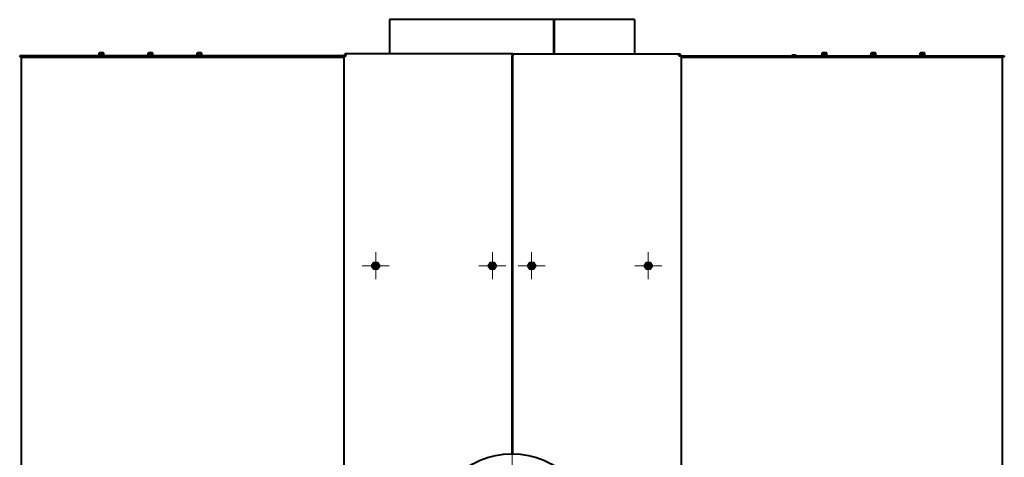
# Model space of a CAD drawing. Header units: millimetres. Extents: x -149 to 1385, y -399 to 918.
# Tile 11 of 41: x 385 to 585, y -5 to 85. Entities that reach past the tile are written whole.
import ezdxf

# ---------------------------------------------------------------- set-up
doc = ezdxf.new("R2010")
doc.units = ezdxf.units.MM
for name, color, linetype in [('G', 3, 'Continuous'), ('OSI', 2, 'Continuous'), ('WELDING', 7, 'Continuous'), ('Системный слой', 250, 'Continuous')]:
    doc.layers.add(name, color=color, linetype=linetype)

# ---------------------------------------------------------------- blocks, each defined once
blk = doc.blocks.new('U266')
at = {"layer": 'WELDING', "color": 150, "lineweight": 40}
for p, q in [((518.95, 77.47), (518.97, 77.57)), ((518.96, 77.39), (518.95, 77.47)), ((518.98, 77.31), (518.96, 77.39)), ((518.97, 77.57), (519.06, 77.63)), ((519.02, 77.24), (518.98, 77.31)), ((519.06, 77.63), (519.18, 77.64)), ((519.18, 77.64), (519.21, 77.64))]:
    blk.add_line(p, q, dxfattribs=at)
blk = doc.blocks.new('U267')
at = {"layer": 'WELDING', "color": 150, "lineweight": 40}
for p, q in [((519.1, 77.19), (519.03, 77.22)), ((519.18, 77.16), (519.1, 77.19)), ((519.26, 77.16), (519.18, 77.16)), ((519.38, 77.19), (519.26, 77.16)), ((519.42, 77.29), (519.38, 77.19)), ((519.43, 77.42), (519.42, 77.29))]:
    blk.add_line(p, q, dxfattribs=at)
blk = doc.blocks.new('U268')
at = {"layer": 'WELDING', "color": 150, "lineweight": 40}
for p, q in [((518.96, 77.39), (519.02, 77.42)), ((518.96, 77.38), (518.96, 77.39)), ((519.02, 77.42), (519.11, 77.43)), ((519.11, 77.43), (519.21, 77.44))]:
    blk.add_line(p, q, dxfattribs=at)
blk = doc.blocks.new('U269')
at = {"layer": 'WELDING', "color": 150, "lineweight": 40}
for p, q in [((519.22, 77.22), (519.18, 77.17)), ((519.23, 77.31), (519.22, 77.22)), ((519.23, 77.42), (519.23, 77.31))]:
    blk.add_line(p, q, dxfattribs=at)
blk = doc.blocks.new('U301')
at = {"layer": 'WELDING', "color": 150, "lineweight": 40}
for p, q in [((450.88, 77.64), (450.84, 77.64)), ((451, 77.63), (450.88, 77.64)), ((451.09, 77.57), (451, 77.63)), ((451.04, 77.24), (451.08, 77.31)), ((451.08, 77.31), (451.1, 77.39)), ((451.11, 77.47), (451.09, 77.57)), ((451.1, 77.39), (451.11, 77.47))]:
    blk.add_line(p, q, dxfattribs=at)
blk = doc.blocks.new('U302')
at = {"layer": 'WELDING', "color": 150, "lineweight": 40}
for p, q in [((450.63, 77.42), (450.64, 77.29)), ((450.64, 77.29), (450.68, 77.19)), ((450.68, 77.19), (450.8, 77.16)), ((450.8, 77.16), (450.88, 77.16)), ((450.88, 77.16), (450.96, 77.19)), ((450.96, 77.19), (451.03, 77.22))]:
    blk.add_line(p, q, dxfattribs=at)
blk = doc.blocks.new('U303')
at = {"layer": 'WELDING', "color": 150, "lineweight": 40}
for p, q in [((450.95, 77.43), (450.84, 77.44)), ((451.04, 77.42), (450.95, 77.43)), ((451.1, 77.39), (451.04, 77.42)), ((451.1, 77.38), (451.1, 77.39))]:
    blk.add_line(p, q, dxfattribs=at)
blk = doc.blocks.new('U304')
at = {"layer": 'WELDING', "color": 150, "lineweight": 40}
for p, q in [((450.83, 77.42), (450.83, 77.31)), ((450.83, 77.31), (450.84, 77.22)), ((450.84, 77.22), (450.88, 77.17))]:
    blk.add_line(p, q, dxfattribs=at)
blk = doc.blocks.new('U321')
at = {"layer": 'G', "color": 150, "lineweight": 40}
for p, q in [((493.46, 84.64), (459.93, 84.64)), ((509.93, 84.64), (493.5, 84.64))]:
    blk.add_line(p, q, dxfattribs=at)
blk = doc.blocks.new('U346')
at = {"layer": 'OSI', "color": 30, "lineweight": 9}
for q in [(457.13, 37.14), (454.38, 34.39), (459.88, 34.39), (457.13, 31.64)]:
    blk.add_line((457.13, 34.39), q, dxfattribs=at)
blk = doc.blocks.new('U355')
at = {"layer": 'OSI', "color": 30, "lineweight": 9}
for q in [(480.93, 37.14), (478.18, 34.39), (483.68, 34.39), (480.93, 31.64)]:
    blk.add_line((480.93, 34.39), q, dxfattribs=at)
blk = doc.blocks.new('U356')
at = {"layer": 'OSI', "color": 30, "lineweight": 9}
for q in [(484.93, -2.01), (466.18, -20.76), (503.68, -20.76), (484.93, -39.51)]:
    blk.add_line((484.93, -20.76), q, dxfattribs=at)
blk = doc.blocks.new('U367')
at = {"layer": 'OSI', "color": 30, "lineweight": 9}
for q in [(488.93, 37.14), (486.18, 34.39), (491.68, 34.39), (488.93, 31.64)]:
    blk.add_line((488.93, 34.39), q, dxfattribs=at)
blk = doc.blocks.new('U368')
at = {"layer": 'OSI', "color": 30, "lineweight": 9}
for q in [(512.73, 37.14), (509.98, 34.39), (515.48, 34.39), (512.73, 31.64)]:
    blk.add_line((512.73, 34.39), q, dxfattribs=at)

msp = doc.modelspace()

# ---------------------------------------------------------------- linework, layer by layer
at = {"layer": 'G', "color": 150, "lineweight": 40}
for p, q in [((459.93, 84.64), (459.93, 77.64)), ((493.46, 77.64), (493.46, 84.64)), ((493.46, 84.64), (493.5, 84.64)), ((493.5, 84.64), (493.5, 77.64)), ((509.93, 84.64), (509.93, 77.64)), ((450.09, 77.24), (384.53, 77.24)), ((384.53, 77.24), (384.53, 77.04)), ((450.09, 77.04), (384.53, 77.04)), ((450.63, 76.94), (384.93, 76.94)), ((384.93, -48.06), (384.93, 76.94)), ((385.13, 77.04), (385.13, 76.94)), ((400.66, 77.31), (400.66, 77.41)), ((400.66, 77.41), (401.76, 77.41)), ((400.66, 77.31), (401.76, 77.31)), ((400.75, 77.81), (400.81, 77.85)), ((400.75, 77.45), (400.75, 77.81)), ((400.87, 77.85), (400.81, 77.85)), ((401.21, 77.85), (400.87, 77.85)), ((400.98, 77.45), (400.98, 77.81)), ((401.56, 77.85), (401.21, 77.85)), ((401.44, 77.45), (401.44, 77.81)), ((401.61, 77.85), (401.56, 77.85)), ((401.67, 77.81), (401.61, 77.85)), ((401.67, 77.45), (401.67, 77.81)), ((401.76, 77.31), (401.76, 77.41)), ((410.66, 77.31), (410.66, 77.41)), ((410.66, 77.41), (411.76, 77.41)), ((410.66, 77.31), (411.76, 77.31)), ((410.75, 77.81), (410.81, 77.85)), ((410.75, 77.45), (410.75, 77.81)), ((410.87, 77.85), (410.81, 77.85)), ((411.21, 77.85), (410.87, 77.85)), ((410.98, 77.45), (410.98, 77.81)), ((411.56, 77.85), (411.21, 77.85)), ((411.44, 77.45), (411.44, 77.81)), ((411.61, 77.85), (411.56, 77.85)), ((411.67, 77.81), (411.61, 77.85)), ((411.67, 77.45), (411.67, 77.81)), ((411.76, 77.31), (411.76, 77.41)), ((420.66, 77.31), (420.66, 77.41)), ((420.66, 77.41), (421.76, 77.41)), ((420.66, 77.31), (421.76, 77.31)), ((420.75, 77.81), (420.81, 77.85)), ((420.75, 77.45), (420.75, 77.81)), ((420.87, 77.85), (420.81, 77.85)), ((421.21, 77.85), (420.87, 77.85)), ((420.98, 77.45), (420.98, 77.81)), ((421.56, 77.85), (421.21, 77.85)), ((421.44, 77.45), (421.44, 77.81)), ((421.61, 77.85), (421.56, 77.85)), ((421.67, 77.81), (421.61, 77.85)), ((421.67, 77.45), (421.67, 77.81)), ((421.76, 77.31), (421.76, 77.41)), ((450.23, 77.24), (450.09, 77.24)), ((450.23, 77.04), (450.09, 77.04)), ((450.43, 77.24), (450.23, 77.24)), ((450.23, 77.24), (450.23, 77.24)), ((450.23, 77.04), (450.23, 77.04)), ((450.43, 77.04), (450.23, 77.04)), ((450.63, 77.24), (450.43, 77.24)), ((450.58, 77.04), (450.43, 77.04)), ((450.63, 77.04), (450.58, 77.04)), ((450.63, 77.42), (450.63, -92.11)), ((450.63, 77.42), (450.83, 77.42)), ((450.63, 77.42), (450.63, 77.42)), ((450.83, 77.42), (450.63, 77.42)), ((450.63, 77.24), (450.63, 77.24)), ((450.8, 77.16), (450.8, 77.16)), ((450.83, 77.42), (450.83, 77.42)), ((485.13, 77.64), (450.84, 77.64)), ((450.84, 77.64), (450.84, 77.44)), ((450.84, 77.64), (450.84, 77.44)), ((450.84, 77.64), (450.84, 77.64)), ((450.84, 77.44), (450.84, 77.44)), ((451.04, 77.24), (450.84, 77.24)), ((451.11, 77.47), (451.11, 77.47)), ((484.93, 77.64), (519.22, 77.64)), ((484.93, 77.64), (484.93, 77.24)), ((484.93, -4.01), (484.93, 77.24)), ((485.13, 77.64), (485.13, 77.24)), ((485.13, -4.01), (485.13, 77.24)), ((518.95, 77.47), (518.95, 77.47)), ((519.02, 77.24), (519.03, 77.24)), ((519.03, 77.24), (519.03, 77.22)), ((519.03, 77.24), (519.03, 77.22)), ((519.03, 77.24), (519.22, 77.24)), ((519.21, 77.64), (519.21, 77.44)), ((519.21, 77.64), (519.22, 77.64)), ((519.22, 77.44), (519.21, 77.44)), ((519.22, 77.64), (519.22, 77.44)), ((519.43, 77.42), (519.23, 77.42)), ((519.23, 77.42), (519.23, 77.42)), ((519.23, 77.42), (519.43, 77.42)), ((519.26, 77.16), (519.26, 77.16)), ((519.43, 77.42), (519.43, -92.11)), ((519.43, 77.42), (519.43, 77.42)), ((519.43, 77.24), (519.43, 77.24)), ((519.43, 77.24), (519.63, 77.24)), ((519.43, 77.04), (519.43, 77.04)), ((519.43, 77.04), (519.63, 77.04)), ((584.93, 76.94), (519.43, 76.94)), ((519.63, 77.24), (519.76, 77.24)), ((519.63, 77.04), (519.63, 77.04)), ((519.63, 77.04), (519.76, 77.04)), ((519.76, 77.24), (585.33, 77.24)), ((519.76, 77.04), (585.33, 77.04)), ((542.68, 77.41), (542.18, 77.41)), ((548.1, 77.31), (548.1, 77.41)), ((548.1, 77.41), (549.2, 77.41)), ((548.1, 77.31), (549.2, 77.31)), ((548.19, 77.81), (548.25, 77.85)), ((548.19, 77.45), (548.19, 77.81)), ((548.3, 77.85), (548.25, 77.85)), ((548.65, 77.85), (548.3, 77.85)), ((548.42, 77.45), (548.42, 77.81)), ((548.99, 77.85), (548.65, 77.85)), ((548.88, 77.45), (548.88, 77.81)), ((549.05, 77.85), (548.99, 77.85)), ((549.11, 77.81), (549.05, 77.85)), ((549.11, 77.45), (549.11, 77.81)), ((549.2, 77.31), (549.2, 77.41)), ((558.1, 77.31), (558.1, 77.41)), ((558.1, 77.41), (559.2, 77.41)), ((558.1, 77.31), (559.2, 77.31)), ((558.19, 77.81), (558.25, 77.85)), ((558.19, 77.45), (558.19, 77.81)), ((558.3, 77.85), (558.25, 77.85)), ((558.65, 77.85), (558.3, 77.85)), ((558.42, 77.45), (558.42, 77.81)), ((558.99, 77.85), (558.65, 77.85)), ((558.88, 77.45), (558.88, 77.81)), ((559.05, 77.85), (558.99, 77.85)), ((559.11, 77.81), (559.05, 77.85)), ((559.11, 77.45), (559.11, 77.81)), ((559.2, 77.31), (559.2, 77.41)), ((568.1, 77.31), (568.1, 77.41)), ((568.1, 77.41), (569.2, 77.41)), ((568.1, 77.31), (569.2, 77.31)), ((568.19, 77.81), (568.25, 77.85)), ((568.19, 77.45), (568.19, 77.81)), ((568.3, 77.85), (568.25, 77.85)), ((568.65, 77.85), (568.3, 77.85)), ((568.42, 77.45), (568.42, 77.81)), ((568.99, 77.85), (568.65, 77.85)), ((568.88, 77.45), (568.88, 77.81)), ((569.05, 77.85), (568.99, 77.85)), ((569.11, 77.81), (569.05, 77.85)), ((569.11, 77.45), (569.11, 77.81)), ((569.2, 77.31), (569.2, 77.41)), ((584.73, 77.04), (584.73, 76.94)), ((584.93, -48.06), (584.93, 76.94)), ((585.33, 77.24), (585.33, 77.04)), ((456.62, 34.39), (456.67, 34.39)), ((456.67, 34.39), (456.78, 34.59)), ((456.78, 34.19), (456.67, 34.39)), ((456.78, 34.59), (456.9, 34.79)), ((456.9, 33.99), (456.78, 34.19)), ((456.88, 34.83), (456.9, 34.79)), ((456.9, 34.79), (457.13, 34.79)), ((457.13, 34.79), (457.36, 34.79)), ((457.38, 34.83), (457.36, 34.79)), ((457.36, 34.79), (457.48, 34.59)), ((457.48, 34.19), (457.36, 33.99)), ((457.48, 34.59), (457.59, 34.39)), ((457.59, 34.39), (457.48, 34.19)), ((457.64, 34.39), (457.59, 34.39)), ((480.42, 34.39), (480.47, 34.39)), ((480.58, 34.59), (480.47, 34.39)), ((480.47, 34.39), (480.58, 34.19)), ((480.7, 34.79), (480.58, 34.59)), ((480.58, 34.19), (480.7, 33.99)), ((480.68, 34.83), (480.7, 34.79)), ((480.93, 34.79), (480.7, 34.79)), ((481.16, 34.79), (480.93, 34.79)), ((481.18, 34.83), (481.16, 34.79)), ((481.28, 34.59), (481.16, 34.79)), ((481.16, 33.99), (481.28, 34.19)), ((481.39, 34.39), (481.28, 34.59)), ((481.28, 34.19), (481.39, 34.39)), ((481.44, 34.39), (481.39, 34.39)), ((488.42, 34.39), (488.47, 34.39)), ((488.47, 34.39), (488.58, 34.59)), ((488.58, 34.19), (488.47, 34.39)), ((488.58, 34.59), (488.7, 34.79)), ((488.7, 33.99), (488.58, 34.19)), ((488.68, 34.83), (488.7, 34.79)), ((488.7, 34.79), (488.93, 34.79)), ((488.93, 34.79), (489.16, 34.79)), ((489.18, 34.83), (489.16, 34.79)), ((489.16, 34.79), (489.28, 34.59)), ((489.28, 34.19), (489.16, 33.99)), ((489.28, 34.59), (489.39, 34.39)), ((489.39, 34.39), (489.28, 34.19)), ((489.44, 34.39), (489.39, 34.39)), ((512.22, 34.39), (512.27, 34.39)), ((512.38, 34.59), (512.27, 34.39)), ((512.27, 34.39), (512.38, 34.19)), ((512.5, 34.79), (512.38, 34.59)), ((512.38, 34.19), (512.5, 33.99)), ((512.48, 34.83), (512.5, 34.79)), ((512.73, 34.79), (512.5, 34.79)), ((512.96, 34.79), (512.73, 34.79)), ((512.98, 34.83), (512.96, 34.79)), ((513.08, 34.59), (512.96, 34.79)), ((512.96, 33.99), (513.08, 34.19)), ((513.19, 34.39), (513.08, 34.59)), ((513.08, 34.19), (513.19, 34.39)), ((513.24, 34.39), (513.19, 34.39)), ((456.88, 33.95), (456.9, 33.99)), ((457.13, 33.99), (456.9, 33.99)), ((457.36, 33.99), (457.13, 33.99)), ((457.38, 33.95), (457.36, 33.99)), ((480.68, 33.95), (480.7, 33.99)), ((480.7, 33.99), (480.93, 33.99)), ((480.93, 33.99), (481.16, 33.99)), ((481.18, 33.95), (481.16, 33.99)), ((488.68, 33.95), (488.7, 33.99)), ((488.93, 33.99), (488.7, 33.99)), ((489.16, 33.99), (488.93, 33.99)), ((489.18, 33.95), (489.16, 33.99)), ((512.48, 33.95), (512.5, 33.99)), ((512.5, 33.99), (512.73, 33.99)), ((512.73, 33.99), (512.96, 33.99)), ((512.98, 33.95), (512.96, 33.99))]:
    msp.add_line(p, q, dxfattribs=at)
for centre, radius in [((457.13, 34.39), 0.75), ((457.13, 34.39), 0.55), ((457.13, 34.39), 0.355), ((480.93, 34.39), 0.75), ((480.93, 34.39), 0.55), ((480.93, 34.39), 0.355), ((488.93, 34.39), 0.75), ((488.93, 34.39), 0.55), ((488.93, 34.39), 0.355), ((512.73, 34.39), 0.75), ((512.73, 34.39), 0.55), ((512.73, 34.39), 0.355), ((484.93, -20.76), 16.75)]:
    msp.add_circle(centre, radius, dxfattribs=at)
for centre, radius, start, end in [((400.86, 77.23), 0.08, 7.1808, 90), ((401.57, 77.23), 0.08, 90, 172.8192), ((410.86, 77.23), 0.08, 7.1808, 90), ((411.57, 77.23), 0.08, 90, 172.8192), ((420.86, 77.23), 0.08, 7.1808, 90), ((421.57, 77.23), 0.08, 90, 172.8192), ((450.86, 77.41), 0.25, 312.9732, 317.0268), ((519.2, 77.41), 0.25, 222.9732, 227.0268), ((542.18, 77.24), 0.17, 90, 180), ((542.68, 77.24), 0.17, 0, 90), ((548.29, 77.23), 0.08, 7.1808, 90), ((549, 77.23), 0.08, 90, 172.8192), ((558.29, 77.23), 0.08, 7.1808, 90), ((559, 77.23), 0.08, 90, 172.8192), ((568.29, 77.23), 0.08, 7.1808, 90), ((569, 77.23), 0.08, 90, 172.8192), ((457.13, 34.39), 0.4, 150, 210), ((457.13, 34.39), 0.4, 90, 150), ((457.13, 34.39), 0.4, 210, 270), ((457.13, 34.39), 0.4, 30, 90), ((457.13, 34.39), 0.4, 270, 330), ((457.13, 34.39), 0.4, 330, 30), ((480.93, 34.39), 0.4, 150, 210), ((480.93, 34.39), 0.4, 90, 150), ((480.93, 34.39), 0.4, 210, 270), ((480.93, 34.39), 0.4, 30, 90), ((480.93, 34.39), 0.4, 270, 330), ((480.93, 34.39), 0.4, 330, 30), ((488.93, 34.39), 0.4, 150, 210), ((488.93, 34.39), 0.4, 90, 150), ((488.93, 34.39), 0.4, 210, 270), ((488.93, 34.39), 0.4, 30, 90), ((488.93, 34.39), 0.4, 270, 330), ((488.93, 34.39), 0.4, 330, 30), ((512.73, 34.39), 0.4, 150, 210), ((512.73, 34.39), 0.4, 90, 150), ((512.73, 34.39), 0.4, 210, 270), ((512.73, 34.39), 0.4, 30, 90), ((512.73, 34.39), 0.4, 270, 330), ((512.73, 34.39), 0.4, 330, 30)]:
    msp.add_arc(centre, radius, start, end, dxfattribs=at)
for centre, major_axis, ratio, start_param, end_param in [((400.7, 77.45), (0.0462, 0), 0.866025, 4.712389, 6.283185), ((400.96, 77.45), (0, 0.04), 0.57735, 3.141593, 4.712389), ((401.47, 77.45), (0, -0.04), 0.57735, 4.712389, 6.283185), ((401.72, 77.45), (-0.0462, 0), 0.866025, 0, 1.570796), ((410.7, 77.45), (0.0462, 0), 0.866025, 4.712389, 6.283185), ((410.96, 77.45), (0, 0.04), 0.57735, 3.141593, 4.712389), ((411.47, 77.45), (0, -0.04), 0.57735, 4.712389, 6.283185), ((411.72, 77.45), (-0.0462, 0), 0.866025, 0, 1.570796), ((420.7, 77.45), (0.0462, 0), 0.866025, 4.712389, 6.283185), ((420.96, 77.45), (0, 0.04), 0.57735, 3.141593, 4.712389), ((421.47, 77.45), (0, -0.04), 0.57735, 4.712389, 6.283185), ((421.72, 77.45), (-0.0462, 0), 0.866025, 0, 1.570796), ((548.14, 77.45), (0.0462, 0), 0.866025, 4.712389, 6.283185), ((548.39, 77.45), (0, 0.04), 0.57735, 3.141593, 4.712389), ((548.9, 77.45), (0, -0.04), 0.57735, 4.712389, 6.283185), ((549.15, 77.45), (-0.0462, 0), 0.866025, 0, 1.570796), ((558.14, 77.45), (0.0462, 0), 0.866025, 4.712389, 6.283185), ((558.39, 77.45), (0, 0.04), 0.57735, 3.141593, 4.712389), ((558.9, 77.45), (0, -0.04), 0.57735, 4.712389, 6.283185), ((559.15, 77.45), (-0.0462, 0), 0.866025, 0, 1.570796), ((568.14, 77.45), (0.0462, 0), 0.866025, 4.712389, 6.283185), ((568.39, 77.45), (0, 0.04), 0.57735, 3.141593, 4.712389), ((568.9, 77.45), (0, -0.04), 0.57735, 4.712389, 6.283185), ((569.15, 77.45), (-0.0462, 0), 0.866025, 0, 1.570796)]:
    msp.add_ellipse(centre, major_axis=major_axis, ratio=ratio, start_param=start_param, end_param=end_param, dxfattribs=at)
at = {"layer": 'WELDING', "color": 150, "lineweight": 40}
for points, knots in [([(400.87, 77.85), (400.86, 77.85), (400.84, 77.85), (400.82, 77.84), (400.79, 77.83), (400.76, 77.82), (400.75, 77.81)], [0, 0, 0, 0, 1.514602, 2.909908, 4.412162, 7, 7, 7, 7]), ([(400.98, 77.81), (400.97, 77.82), (400.94, 77.83), (400.92, 77.84), (400.89, 77.85), (400.87, 77.85), (400.87, 77.85)], [0, 0, 0, 0, 2.716485, 3.971152, 5.358814, 7, 7, 7, 7]), ([(401.21, 77.85), (401.21, 77.85), (401.19, 77.85), (401.17, 77.85), (401.16, 77.84), (401.15, 77.84), (401.13, 77.84), (401.12, 77.84), (401.1, 77.84), (401.07, 77.83), (401.03, 77.82), (401, 77.82), (400.99, 77.81), (400.98, 77.81)], [0, 0, 0, 0, 1.025449, 2.050899, 3.076348, 3.589073, 4.101798, 5.003688, 5.905579, 7.709361, 9.644036, 11.721565, 12.639442, 12.639442, 12.639442, 12.639442]), ([(401.44, 77.81), (401.44, 77.81), (401.44, 77.81), (401.44, 77.81), (401.44, 77.81), (401.43, 77.81), (401.41, 77.82), (401.39, 77.83), (401.36, 77.83), (401.32, 77.84), (401.3, 77.84), (401.28, 77.84), (401.26, 77.84), (401.24, 77.85), (401.22, 77.85), (401.21, 77.85)], [0, 0, 0, 0, 0.061033, 0.152582, 0.335681, 0.701878, 1.434272, 2.868543, 4.81921, 6.864755, 8.308427, 9.030262, 9.752098, 11.19577, 12.639442, 12.639442, 12.639442, 12.639442]), ([(401.56, 77.85), (401.55, 77.85), (401.53, 77.85), (401.51, 77.84), (401.48, 77.83), (401.46, 77.82), (401.44, 77.81)], [0, 0, 0, 0, 1.514603, 2.909909, 4.412163, 7, 7, 7, 7]), ([(401.67, 77.81), (401.66, 77.82), (401.65, 77.82), (401.63, 77.83), (401.61, 77.84), (401.58, 77.85), (401.57, 77.85), (401.56, 77.85)], [0, 0, 0, 0, 2.106246, 3.104131, 4.537972, 6.124023, 8, 8, 8, 8]), ([(410.87, 77.85), (410.86, 77.85), (410.84, 77.85), (410.82, 77.84), (410.79, 77.83), (410.76, 77.82), (410.75, 77.81)], [0, 0, 0, 0, 1.514602, 2.909908, 4.412162, 7, 7, 7, 7]), ([(410.98, 77.81), (410.97, 77.82), (410.94, 77.83), (410.92, 77.84), (410.89, 77.85), (410.87, 77.85), (410.87, 77.85)], [0, 0, 0, 0, 2.716485, 3.971152, 5.358814, 7, 7, 7, 7]), ([(411.21, 77.85), (411.21, 77.85), (411.19, 77.85), (411.17, 77.85), (411.16, 77.84), (411.15, 77.84), (411.13, 77.84), (411.12, 77.84), (411.1, 77.84), (411.07, 77.83), (411.03, 77.82), (411, 77.82), (410.99, 77.81), (410.98, 77.81)], [0, 0, 0, 0, 1.025449, 2.050899, 3.076348, 3.589073, 4.101798, 5.003688, 5.905579, 7.709361, 9.644036, 11.721565, 12.639442, 12.639442, 12.639442, 12.639442]), ([(411.44, 77.81), (411.44, 77.81), (411.44, 77.81), (411.44, 77.81), (411.44, 77.81), (411.43, 77.81), (411.41, 77.82), (411.39, 77.83), (411.36, 77.83), (411.32, 77.84), (411.3, 77.84), (411.28, 77.84), (411.26, 77.84), (411.24, 77.85), (411.22, 77.85), (411.21, 77.85)], [0, 0, 0, 0, 0.061033, 0.152582, 0.335681, 0.701878, 1.434272, 2.868543, 4.81921, 6.864755, 8.308427, 9.030262, 9.752098, 11.19577, 12.639442, 12.639442, 12.639442, 12.639442]), ([(411.56, 77.85), (411.55, 77.85), (411.53, 77.85), (411.51, 77.84), (411.48, 77.83), (411.46, 77.82), (411.44, 77.81)], [0, 0, 0, 0, 1.514603, 2.909909, 4.412163, 7, 7, 7, 7]), ([(411.67, 77.81), (411.66, 77.82), (411.65, 77.82), (411.63, 77.83), (411.61, 77.84), (411.58, 77.85), (411.57, 77.85), (411.56, 77.85)], [0, 0, 0, 0, 2.106246, 3.104131, 4.537972, 6.124023, 8, 8, 8, 8]), ([(420.87, 77.85), (420.86, 77.85), (420.84, 77.85), (420.82, 77.84), (420.79, 77.83), (420.76, 77.82), (420.75, 77.81)], [0, 0, 0, 0, 1.514602, 2.909908, 4.412162, 7, 7, 7, 7]), ([(420.98, 77.81), (420.97, 77.82), (420.94, 77.83), (420.92, 77.84), (420.89, 77.85), (420.87, 77.85), (420.87, 77.85)], [0, 0, 0, 0, 2.716485, 3.971152, 5.358814, 7, 7, 7, 7]), ([(421.21, 77.85), (421.21, 77.85), (421.19, 77.85), (421.17, 77.85), (421.16, 77.84), (421.15, 77.84), (421.13, 77.84), (421.12, 77.84), (421.1, 77.84), (421.07, 77.83), (421.03, 77.82), (421, 77.82), (420.99, 77.81), (420.98, 77.81)], [0, 0, 0, 0, 1.025449, 2.050899, 3.076348, 3.589073, 4.101798, 5.003688, 5.905579, 7.709361, 9.644036, 11.721565, 12.639442, 12.639442, 12.639442, 12.639442]), ([(421.44, 77.81), (421.44, 77.81), (421.44, 77.81), (421.44, 77.81), (421.44, 77.81), (421.43, 77.81), (421.41, 77.82), (421.39, 77.83), (421.36, 77.83), (421.32, 77.84), (421.3, 77.84), (421.28, 77.84), (421.26, 77.84), (421.24, 77.85), (421.22, 77.85), (421.21, 77.85)], [0, 0, 0, 0, 0.061033, 0.152582, 0.335681, 0.701878, 1.434272, 2.868543, 4.81921, 6.864755, 8.308427, 9.030262, 9.752098, 11.19577, 12.639442, 12.639442, 12.639442, 12.639442]), ([(421.56, 77.85), (421.55, 77.85), (421.53, 77.85), (421.51, 77.84), (421.48, 77.83), (421.46, 77.82), (421.44, 77.81)], [0, 0, 0, 0, 1.514603, 2.909909, 4.412163, 7, 7, 7, 7]), ([(421.67, 77.81), (421.66, 77.82), (421.65, 77.82), (421.63, 77.83), (421.61, 77.84), (421.58, 77.85), (421.57, 77.85), (421.56, 77.85)], [0, 0, 0, 0, 2.106246, 3.104131, 4.537972, 6.124023, 8, 8, 8, 8]), ([(548.3, 77.85), (548.29, 77.85), (548.28, 77.85), (548.25, 77.84), (548.22, 77.83), (548.2, 77.82), (548.19, 77.81)], [0, 0, 0, 0, 1.514602, 2.909908, 4.412162, 7, 7, 7, 7]), ([(548.42, 77.81), (548.4, 77.82), (548.38, 77.83), (548.35, 77.84), (548.33, 77.85), (548.31, 77.85), (548.3, 77.85)], [0, 0, 0, 0, 2.716485, 3.971152, 5.358814, 7, 7, 7, 7]), ([(548.65, 77.85), (548.64, 77.85), (548.63, 77.85), (548.61, 77.85), (548.59, 77.84), (548.58, 77.84), (548.57, 77.84), (548.55, 77.84), (548.53, 77.84), (548.5, 77.83), (548.47, 77.82), (548.44, 77.82), (548.42, 77.81), (548.42, 77.81)], [0, 0, 0, 0, 1.025449, 2.050899, 3.076348, 3.589073, 4.101798, 5.003688, 5.905579, 7.709361, 9.644036, 11.721565, 12.639442, 12.639442, 12.639442, 12.639442]), ([(548.88, 77.81), (548.88, 77.81), (548.88, 77.81), (548.87, 77.81), (548.87, 77.81), (548.86, 77.81), (548.85, 77.82), (548.82, 77.83), (548.79, 77.83), (548.76, 77.84), (548.73, 77.84), (548.71, 77.84), (548.7, 77.84), (548.67, 77.85), (548.66, 77.85), (548.65, 77.85)], [0, 0, 0, 0, 0.061033, 0.152582, 0.335681, 0.701878, 1.434272, 2.868543, 4.81921, 6.864755, 8.308427, 9.030262, 9.752098, 11.19577, 12.639442, 12.639442, 12.639442, 12.639442]), ([(548.99, 77.85), (548.98, 77.85), (548.97, 77.85), (548.94, 77.84), (548.91, 77.83), (548.89, 77.82), (548.88, 77.81)], [0, 0, 0, 0, 1.514603, 2.909909, 4.412163, 7, 7, 7, 7]), ([(549.11, 77.81), (549.1, 77.82), (549.08, 77.82), (549.06, 77.83), (549.04, 77.84), (549.02, 77.85), (549, 77.85), (548.99, 77.85)], [0, 0, 0, 0, 2.106246, 3.104131, 4.537972, 6.124023, 8, 8, 8, 8]), ([(558.3, 77.85), (558.29, 77.85), (558.28, 77.85), (558.25, 77.84), (558.22, 77.83), (558.2, 77.82), (558.19, 77.81)], [0, 0, 0, 0, 1.514602, 2.909908, 4.412162, 7, 7, 7, 7]), ([(558.42, 77.81), (558.4, 77.82), (558.38, 77.83), (558.35, 77.84), (558.33, 77.85), (558.31, 77.85), (558.3, 77.85)], [0, 0, 0, 0, 2.716485, 3.971152, 5.358814, 7, 7, 7, 7]), ([(558.65, 77.85), (558.64, 77.85), (558.63, 77.85), (558.61, 77.85), (558.59, 77.84), (558.58, 77.84), (558.57, 77.84), (558.55, 77.84), (558.53, 77.84), (558.5, 77.83), (558.47, 77.82), (558.44, 77.82), (558.42, 77.81), (558.42, 77.81)], [0, 0, 0, 0, 1.025449, 2.050899, 3.076348, 3.589073, 4.101798, 5.003688, 5.905579, 7.709361, 9.644036, 11.721565, 12.639442, 12.639442, 12.639442, 12.639442]), ([(558.88, 77.81), (558.88, 77.81), (558.88, 77.81), (558.87, 77.81), (558.87, 77.81), (558.86, 77.81), (558.85, 77.82), (558.82, 77.83), (558.79, 77.83), (558.76, 77.84), (558.73, 77.84), (558.71, 77.84), (558.7, 77.84), (558.67, 77.85), (558.66, 77.85), (558.65, 77.85)], [0, 0, 0, 0, 0.061033, 0.152582, 0.335681, 0.701878, 1.434272, 2.868543, 4.81921, 6.864755, 8.308427, 9.030262, 9.752098, 11.19577, 12.639442, 12.639442, 12.639442, 12.639442]), ([(558.99, 77.85), (558.98, 77.85), (558.97, 77.85), (558.94, 77.84), (558.91, 77.83), (558.89, 77.82), (558.88, 77.81)], [0, 0, 0, 0, 1.514603, 2.909909, 4.412163, 7, 7, 7, 7]), ([(559.11, 77.81), (559.1, 77.82), (559.08, 77.82), (559.06, 77.83), (559.04, 77.84), (559.02, 77.85), (559, 77.85), (558.99, 77.85)], [0, 0, 0, 0, 2.106246, 3.104131, 4.537972, 6.124023, 8, 8, 8, 8]), ([(568.3, 77.85), (568.29, 77.85), (568.28, 77.85), (568.25, 77.84), (568.22, 77.83), (568.2, 77.82), (568.19, 77.81)], [0, 0, 0, 0, 1.514602, 2.909908, 4.412162, 7, 7, 7, 7]), ([(568.42, 77.81), (568.4, 77.82), (568.38, 77.83), (568.35, 77.84), (568.33, 77.85), (568.31, 77.85), (568.3, 77.85)], [0, 0, 0, 0, 2.716485, 3.971152, 5.358814, 7, 7, 7, 7]), ([(568.65, 77.85), (568.64, 77.85), (568.63, 77.85), (568.61, 77.85), (568.59, 77.84), (568.58, 77.84), (568.57, 77.84), (568.55, 77.84), (568.53, 77.84), (568.5, 77.83), (568.47, 77.82), (568.44, 77.82), (568.42, 77.81), (568.42, 77.81)], [0, 0, 0, 0, 1.025449, 2.050899, 3.076348, 3.589073, 4.101798, 5.003688, 5.905579, 7.709361, 9.644036, 11.721565, 12.639442, 12.639442, 12.639442, 12.639442]), ([(568.88, 77.81), (568.88, 77.81), (568.88, 77.81), (568.87, 77.81), (568.87, 77.81), (568.86, 77.81), (568.85, 77.82), (568.82, 77.83), (568.79, 77.83), (568.76, 77.84), (568.73, 77.84), (568.71, 77.84), (568.7, 77.84), (568.67, 77.85), (568.66, 77.85), (568.65, 77.85)], [0, 0, 0, 0, 0.061033, 0.152582, 0.335681, 0.701878, 1.434272, 2.868543, 4.81921, 6.864755, 8.308427, 9.030262, 9.752098, 11.19577, 12.639442, 12.639442, 12.639442, 12.639442]), ([(568.99, 77.85), (568.98, 77.85), (568.97, 77.85), (568.94, 77.84), (568.91, 77.83), (568.89, 77.82), (568.88, 77.81)], [0, 0, 0, 0, 1.514603, 2.909909, 4.412163, 7, 7, 7, 7]), ([(569.11, 77.81), (569.1, 77.82), (569.08, 77.82), (569.06, 77.83), (569.04, 77.84), (569.02, 77.85), (569, 77.85), (568.99, 77.85)], [0, 0, 0, 0, 2.106246, 3.104131, 4.537972, 6.124023, 8, 8, 8, 8])]:
    msp.add_open_spline(points, degree=3, knots=knots, dxfattribs=at)

# ---------------------------------------------------------------- block references
at = {"layer": 'OSI'}
for name in ['U346', 'U355', 'U367', 'U368', 'U356']:
    msp.add_blockref(name, (0, 0), dxfattribs=at)
at = {"layer": 'WELDING'}
for name in ['U302', 'U304', 'U301', 'U303', 'U266', 'U268', 'U267', 'U269']:
    msp.add_blockref(name, (0, 0), dxfattribs=at)
at = {"layer": 'Системный слой'}
msp.add_blockref('U321', (0, 0), dxfattribs=at)

doc.saveas('drawing.dxf')
